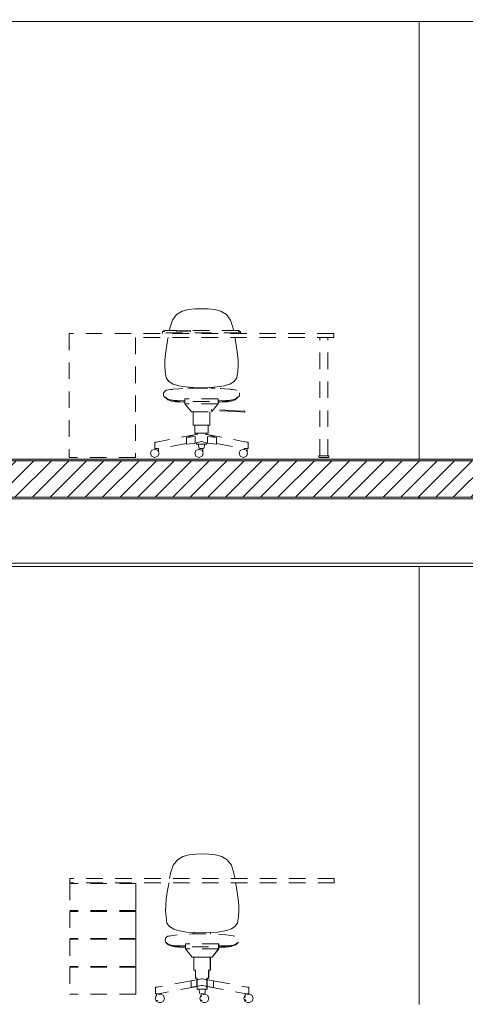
# Model space of a CAD drawing. Header units: millimetres. Extents: x 17009 to 157603, y -19950 to 21829.
# Tile 173 of 208: x 67624 to 70320, y 10219 to 16180. Entities that reach past the tile are written whole.
import ezdxf

# ---------------------------------------------------------------- set-up
doc = ezdxf.new("R2010")
doc.units = ezdxf.units.MM
doc.header["$MEASUREMENT"] = 0
doc.linetypes.add('! STR Pointille', pattern=[175, 100, -75])
for name, color, linetype in [('01-STR_Dalles.ARCHI', 7, 'Continuous'), ('01-STR_Murs.ARCHI', 7, 'Continuous'), ('04-SOE_Faux Plafond.ARCHI', 7, 'Continuous'), ('04-SOE_Revetement de sol.ARCHI', 7, 'Continuous'), ('06-REP _ EQUIP MOBI _ hors marché.ARCHI', 7, 'Continuous')]:
    doc.layers.add(name, color=color, linetype=linetype)

# ---------------------------------------------------------------- blocks, each defined once
blk = doc.blocks.new('Élément de coupe_56_1')
at = {"layer": '01-STR_Dalles.ARCHI', "linetype": 'Continuous', "lineweight": 0, "true_color": 0x000000}
h = blk.add_hatch(dxfattribs=at)
h.set_pattern_fill('Hachure_simple_0001', color=18, style=0, pattern_type=2)
h.set_pattern_definition([(45, (0, 0), (-53.03301, 53.03301), [])])
h.paths.add_polyline_path([(30462.5, 13290), (77255.2, 13290), (77255.2, 13510), (30462.5, 13510)])
at = {"layer": '01-STR_Dalles.ARCHI', "color": 7, "linetype": 'Continuous', "lineweight": 5}
for p, q in [((77255.2, 13510), (47432.8, 13510)), ((77255.2, 13290), (30462.5, 13290))]:
    blk.add_line(p, q, dxfattribs=at)
blk = doc.blocks.new('Élément de coupe_257_1')
at = {"layer": '06-REP _ EQUIP MOBI _ hors marché.ARCHI', "color": 252, "linetype": '! STR Pointille', "lineweight": 5}
for p, q in [((68578.1, 11094.5), (68552.4, 11061.7)), ((68611.3, 11114.5), (68578.1, 11094.5)), ((68649.3, 11124.7), (68611.3, 11114.5)), ((68689.4, 11128.5), (68649.3, 11124.7)), ((68689.4, 11128.5), (68728.9, 11130)), ((68728.9, 11130), (68768.4, 11128.5)), ((68808.4, 11124.7), (68768.4, 11128.5)), ((68846.3, 11114.5), (68808.4, 11124.7)), ((68879.4, 11094.5), (68846.3, 11114.5)), ((68905, 11061.7), (68879.4, 11094.5)), ((68536.7, 11012.6), (68552.4, 11061.7)), ((68905, 11061.7), (68920.5, 11012.6)), ((67927.4, 10980), (67927.4, 10955)), ((69527.4, 10980), (67927.4, 10980)), ((68531, 10980), (68536.7, 11012.6)), ((68920.5, 11012.6), (68926.2, 10980)), ((69527.4, 10980), (69527.4, 10955)), ((69527.6, 10955), (69527.6, 10980)), ((69527.4, 10955), (67927.4, 10955)), ((67927.4, 10950), (67927.4, 10786.2)), ((68327.4, 10950), (67927.4, 10950)), ((68327.4, 10950), (68327.4, 10786.2)), ((68327.5, 10786.2), (68327.5, 10950)), ((68525.6, 10949.2), (68516.9, 10897.9)), ((68525.6, 10949.2), (68526.6, 10955)), ((68930.5, 10955), (68931.5, 10949.2)), ((68940.1, 10897.9), (68931.5, 10949.2)), ((68510.9, 10855.4), (68507.5, 10818.7)), ((68516.9, 10897.9), (68510.9, 10855.4)), ((68946.1, 10855.4), (68940.1, 10897.9)), ((68949.4, 10818.7), (68946.1, 10855.4)), ((68507.5, 10818.7), (68507.1, 10784.4)), ((68949.9, 10784.4), (68949.4, 10818.7)), ((68327.4, 10786.2), (67927.4, 10786.2)), ((67927.4, 10781.2), (67927.4, 10617.5)), ((68327.4, 10781.2), (67927.4, 10781.2)), ((68327.4, 10781.2), (68327.4, 10617.5)), ((68327.5, 10617.5), (68327.5, 10781.2)), ((68507.1, 10784.4), (68509.6, 10749.6)), ((68515.1, 10710.9), (68509.6, 10749.6)), ((68947.4, 10749.6), (68941.8, 10710.9)), ((68947.4, 10749.6), (68949.9, 10784.4)), ((68530.5, 10689.1), (68515.1, 10710.9)), ((68530.5, 10689.1), (68557, 10673.4)), ((68579.8, 10666.4), (68557, 10673.4)), ((68900, 10673.4), (68877.5, 10666.4)), ((68904.9, 10676.2), (68900, 10673.4)), ((68926.4, 10689.1), (68904.9, 10676.2)), ((68941.8, 10710.9), (68926.4, 10689.1)), ((68327.4, 10617.5), (67927.4, 10617.5)), ((67927.4, 10612.5), (67927.4, 10448.8)), ((68327.4, 10612.5), (67927.4, 10612.5)), ((68327.4, 10612.5), (68327.4, 10448.8)), ((68327.5, 10448.8), (68327.5, 10612.5)), ((68592.3, 10662.9), (68579.8, 10666.4)), ((68592.3, 10662.9), (68634.1, 10656.5)), ((68634.1, 10656.5), (68680.3, 10653.3)), ((68678.4, 10644.9), (68678.4, 10653.4)), ((68728.6, 10652.1), (68680.3, 10653.3)), ((68776.9, 10653.3), (68728.6, 10652.1)), ((68776.9, 10653.3), (68823, 10656.5)), ((68779, 10644.8), (68779, 10653.4)), ((68779.2, 10644.8), (68779.2, 10653.4)), ((68823, 10656.5), (68864.8, 10662.9)), ((68877.5, 10666.4), (68864.8, 10662.9)), ((68506.5, 10595.3), (68507.3, 10594.7)), ((68507.3, 10594.7), (68511.3, 10591.6)), ((68511.3, 10591.6), (68513.3, 10590.3)), ((68516.2, 10588.8), (68513.3, 10591.1)), ((68517.4, 10584.3), (68514.6, 10586.6)), ((68523, 10584), (68516.2, 10588.8)), ((68524.3, 10579.5), (68517.4, 10584.3)), ((68534.8, 10579.2), (68523, 10584)), ((68524.3, 10579.5), (68541.2, 10572.1)), ((68534.8, 10579.2), (68540.7, 10577.9)), ((68554.2, 10575.7), (68540.7, 10577.9)), ((68548.5, 10570), (68541.2, 10572.1)), ((68556.8, 10568.4), (68548.5, 10570)), ((68581.6, 10573.9), (68554.2, 10575.7)), ((68565.8, 10567.3), (68556.8, 10568.4)), ((68586.4, 10565.9), (68565.8, 10567.3)), ((68614.2, 10573.4), (68581.6, 10573.9)), ((68624.3, 10564.9), (68586.4, 10565.9)), ((68626.8, 10573.2), (68614.2, 10573.4)), ((68626.8, 10564.9), (68624.3, 10564.9)), ((68626.8, 10585), (68626.8, 10555)), ((68828, 10585), (68626.8, 10585)), ((68626.8, 10555), (68667, 10505)), ((68828, 10555), (68626.8, 10555)), ((68667.7, 10505), (68627.4, 10555)), ((68787.8, 10505), (68828, 10555)), ((68788.4, 10505), (68828.7, 10555)), ((68828.7, 10585), (68828, 10585)), ((68828, 10585), (68828, 10555)), ((68828.7, 10555), (68828, 10555)), ((68828.7, 10566.7), (68828.7, 10585)), ((68842.7, 10573.4), (68828.7, 10573.1)), ((68828.7, 10555), (68828.7, 10565.1)), ((68832.1, 10564.9), (68828.7, 10564.9)), ((68870.1, 10565.9), (68832.1, 10564.9)), ((68875, 10573.9), (68842.7, 10573.4)), ((68890.5, 10567.3), (68870.1, 10565.9)), ((68902.2, 10575.7), (68875, 10573.9)), ((68899.4, 10568.4), (68890.5, 10567.3)), ((68907.5, 10570), (68899.4, 10568.4)), ((68915.4, 10577.9), (68902.2, 10575.7)), ((68914.5, 10572.1), (68907.5, 10570)), ((68914.5, 10572.1), (68931.2, 10579.5)), ((68915.4, 10577.9), (68921.2, 10579.2)), ((68932.6, 10584), (68921.2, 10579.2)), ((68937.6, 10584.3), (68931.2, 10579.5)), ((68938.9, 10588.8), (68932.6, 10584)), ((68939.8, 10586.3), (68937.6, 10584.3)), ((68941.2, 10590.8), (68938.9, 10588.8)), ((68941.2, 10589.6), (68943.9, 10591.6)), ((68943.9, 10591.6), (68947.6, 10594.7)), ((68947.6, 10594.7), (68948, 10595.1)), ((68667, 10505), (68678, 10505)), ((68677.1, 10505), (68678, 10505)), ((68677.1, 10425), (68677.1, 10505)), ((68678, 10505), (68678, 10425)), ((68678, 10505), (68777, 10505)), ((68777, 10505), (68777.7, 10505)), ((68777, 10505), (68777, 10425)), ((68777, 10505), (68787.8, 10505)), ((68777.7, 10425), (68777.7, 10505)), ((68788.4, 10505), (68787.8, 10505)), ((68327.4, 10448.8), (67927.4, 10448.8)), ((67927.4, 10443.8), (67927.4, 10280)), ((68327.4, 10443.8), (67927.4, 10443.8)), ((68327.4, 10443.8), (68327.4, 10280)), ((68327.5, 10280), (68327.5, 10443.8)), ((68660.7, 10361.9), (68726.8, 10373)), ((68677.1, 10425), (68678, 10425)), ((68688.1, 10425), (68678, 10425)), ((68687.2, 10377.5), (68687.2, 10425)), ((68687.2, 10377.5), (68688.1, 10377.5)), ((68688.1, 10425), (68688.1, 10377.5)), ((68698.1, 10377.5), (68688.1, 10377.5)), ((68695.6, 10369.4), (68730.1, 10373)), ((68697.2, 10369.9), (68697.2, 10377.5)), ((68698.1, 10377.5), (68698.1, 10310)), ((68724.6, 10373), (68758.9, 10369.5)), ((68728, 10373), (68796.6, 10361.4)), ((68756.8, 10377.5), (68756.8, 10310)), ((68766.9, 10377.5), (68756.8, 10377.5)), ((68757.6, 10369.9), (68757.6, 10377.5)), ((68766.9, 10425), (68766.9, 10377.5)), ((68777, 10425), (68766.9, 10425)), ((68766.9, 10377.5), (68767.7, 10377.5)), ((68767.7, 10377.5), (68767.7, 10425)), ((68777, 10425), (68777.7, 10425)), ((68446.5, 10323), (68445.7, 10323)), ((68445.7, 10323), (68445.7, 10283)), ((68455.2, 10323), (68446.5, 10323)), ((68660.7, 10361.9), (68455.2, 10323)), ((68697.2, 10326), (68464.7, 10283)), ((68660.7, 10321.9), (68660.7, 10361.9)), ((68726.8, 10333), (68660.7, 10321.9)), ((68697.2, 10369.9), (68695.6, 10369.4)), ((68695.6, 10329.4), (68695.6, 10369.4)), ((68730.1, 10333), (68695.6, 10329.4)), ((68697.2, 10368), (68697.2, 10369.5)), ((68697.2, 10329.9), (68697.2, 10367.9)), ((68697.2, 10328), (68697.2, 10329.5)), ((68697.2, 10310), (68697.2, 10327.9)), ((68758.9, 10329.5), (68724.6, 10333)), ((68796.6, 10321.4), (68728, 10333)), ((68757.6, 10369.9), (68758.9, 10369.5)), ((68757.6, 10368), (68757.6, 10369.6)), ((68757.6, 10329.9), (68757.6, 10367.9)), ((68757.6, 10328), (68757.6, 10329.6)), ((68757.6, 10310), (68757.6, 10327.9)), ((68757.6, 10326), (68991.4, 10283)), ((68758.9, 10369.5), (68758.9, 10329.5)), ((68796.6, 10361.4), (69000.5, 10323)), ((68796.6, 10361.4), (68796.6, 10321.4)), ((69009.4, 10323), (69000.5, 10323)), ((69010.3, 10323), (69009.4, 10323)), ((69010.3, 10323), (69010.3, 10283)), ((68327.4, 10280), (67927.4, 10280)), ((68450.8, 10272.7), (68444.8, 10255)), ((68444.8, 10255), (68450.8, 10237.3)), ((68446.5, 10283), (68445.7, 10283)), ((68455.2, 10283), (68446.5, 10283)), ((68452.3, 10273.5), (68450.8, 10272.7)), ((68452.3, 10283), (68452.3, 10267.7)), ((68463.6, 10283), (68457.5, 10283)), ((68467.6, 10283), (68463.6, 10283)), ((68467.6, 10283), (68467.6, 10275.8)), ((68467.6, 10280), (68479.3, 10280)), ((68493.8, 10272.7), (68479.3, 10280)), ((68499.8, 10255), (68493.8, 10272.7)), ((68493.8, 10237.3), (68499.8, 10255)), ((68697.2, 10310), (68698.1, 10310)), ((68756.8, 10310), (68698.1, 10310)), ((68707.7, 10310), (68714.1, 10283)), ((68720, 10272.7), (68714, 10255)), ((68714, 10255), (68720, 10237.3)), ((68721.2, 10273.2), (68720, 10272.7)), ((68723.5, 10283), (68721.2, 10283)), ((68721.2, 10283), (68721.2, 10263.5)), ((68729.2, 10283), (68723.5, 10283)), ((68734.9, 10283), (68729.2, 10283)), ((68737.3, 10283), (68734.9, 10283)), ((68737.3, 10283), (68737.3, 10276.5)), ((68737.3, 10280), (68748.5, 10280)), ((68748.8, 10310), (68744.3, 10283)), ((68763, 10272.7), (68748.5, 10280)), ((68756.8, 10310), (68757.6, 10310)), ((68769, 10255), (68763, 10272.7)), ((68763, 10237.3), (68769, 10255)), ((68986.8, 10272.7), (68980.8, 10255)), ((68980.8, 10255), (68986.8, 10237.3)), ((68988.3, 10273.4), (68986.8, 10272.7)), ((68992.2, 10283), (68988.3, 10283)), ((68988.3, 10283), (68988.3, 10260.7)), ((68998.4, 10283), (68992.2, 10283)), ((69009.4, 10283), (69000.5, 10283)), ((69003.6, 10283), (69003.6, 10276.9)), ((69003.6, 10280), (69015.2, 10280)), ((69010.3, 10283), (69009.4, 10283)), ((69029.8, 10272.7), (69015.2, 10280)), ((69035.8, 10255), (69029.8, 10272.7)), ((69029.8, 10237.3), (69035.8, 10255)), ((68450.8, 10237.3), (68465.3, 10230)), ((68452.8, 10243), (68452.4, 10243)), ((68457.5, 10243), (68452.8, 10243)), ((68459.1, 10243), (68457.5, 10243)), ((68465.3, 10230), (68479.3, 10230)), ((68479.3, 10230), (68493.8, 10237.3)), ((68720, 10237.3), (68734.5, 10230)), ((68721.2, 10246.5), (68721.2, 10243)), ((68723.5, 10243), (68721.2, 10243)), ((68728.5, 10243), (68723.5, 10243)), ((68734.5, 10230), (68748.5, 10230)), ((68748.5, 10230), (68763, 10237.3)), ((68986.8, 10237.3), (69001.3, 10230)), ((68988.3, 10249.3), (68988.3, 10243)), ((68992.2, 10243), (68988.3, 10243)), ((68995, 10243), (68992.2, 10243)), ((69001.3, 10230), (69015.2, 10230)), ((69015.2, 10230), (69029.8, 10237.3))]:
    blk.add_line(p, q, dxfattribs=at)
at = {"layer": '06-REP _ EQUIP MOBI _ hors marché.ARCHI', "color": 252, "linetype": '! STR Pointille', "lineweight": 5, "flags": 128}
for points in [[(68506.5, 10595.3), (68504.6, 10603), (68503.8, 10606), (68504, 10607.7), (68505.9, 10616.9), (68506.8, 10618.2), (68512.3, 10625.6), (68513.4, 10626.3), (68520.6, 10631.2), (68521.3, 10631.3), (68527.5, 10632.4), (68539.7, 10634.5), (68552.3, 10636.4), (68582.3, 10639.3), (68609.6, 10641.7), (68639.4, 10643.6), (68667.8, 10644.7), (68698.4, 10645.3), (68727.4, 10645.6), (68756.2, 10645.3), (68787, 10644.6), (68814.8, 10643.5), (68845.3, 10641.5), (68871.6, 10639.2), (68902.6, 10636.1), (68914.1, 10634.4), (68927, 10632.2), (68933.5, 10631), (68933.8, 10630.9), (68941.5, 10625.8), (68942.1, 10625.3), (68948, 10617.5), (68948.6, 10616.7), (68950.5, 10606.8), (68950.6, 10605.8), (68950.2, 10603.9), (68948, 10595.1)], [(68513.3, 10591.1), (68509.5, 10593.4), (68506.5, 10595.3)], [(68513.3, 10588.7), (68513.3, 10590.4), (68513.3, 10591.1)], [(68514.6, 10586.6), (68513.7, 10588.1), (68513.3, 10588.7)], [(68939.8, 10586.3), (68929.2, 10581.4), (68927.4, 10580.6), (68918.6, 10577.8), (68915.8, 10576.9), (68915, 10576.7), (68913, 10576.3), (68888.7, 10570.6), (68881.4, 10569.9), (68849, 10567.2), (68831.3, 10566.7), (68804.6, 10566.6), (68779.9, 10566.3), (68753.5, 10566.3), (68727.4, 10566.4), (68701.2, 10566.4), (68674.9, 10566.4), (68649.7, 10566.6), (68623.5, 10566.7), (68606.3, 10567.3), (68572.6, 10570), (68566.3, 10570.6), (68545.9, 10575.4), (68540.1, 10576.7), (68537.8, 10577.5), (68528.7, 10580.3), (68527.1, 10580.8), (68526.8, 10580.9), (68514.6, 10586.6)], [(68941.2, 10588.4), (68940.7, 10587.6), (68939.8, 10586.3)], [(68948, 10595.1), (68946.2, 10593.9), (68941.2, 10590.8)], [(68941.2, 10590.8), (68941.2, 10589.9), (68941.2, 10588.4)]]:
    blk.add_lwpolyline(points, dxfattribs=at)
blk = doc.blocks.new('Élément de coupe_354_1')
at = {"layer": '01-STR_Murs.ARCHI', "color": 7, "linetype": 'Continuous', "lineweight": 5}
for p, q in [((70041.3, 10230), (70041.3, 10218.6)), ((70041.3, 9990), (70041.3, 9980)), ((70041.3, 9570), (70041.3, 6930)), ((70041.3, 6930), (70945.1, 6930)), ((71101.8, 6930), (71521.5, 6930)), ((71601.8, 6930), (72271.3, 6930))]:
    blk.add_line(p, q, dxfattribs=at)
blk = doc.blocks.new('Élément de coupe_367_1')
at = {"layer": '01-STR_Murs.ARCHI', "color": 7, "linetype": 'Continuous', "lineweight": 5}
for p, q in [((70041.3, 13518.6), (70041.3, 13530)), ((70041.3, 13280), (70041.3, 13290)), ((70041.3, 10230), (70041.3, 12870))]:
    blk.add_line(p, q, dxfattribs=at)
blk = doc.blocks.new('Élément de coupe_372_1')
at = {"layer": '01-STR_Murs.ARCHI', "color": 7, "linetype": 'Continuous', "lineweight": 5}
for p, q in [((70041.3, 16819), (70041.3, 16818.6)), ((72291.3, 16818.6), (72291.3, 16830)), ((70041.3, 16590), (70041.3, 16580)), ((72291.3, 16580), (72291.3, 16590)), ((70041.3, 16170), (70041.3, 13530)), ((72291.3, 13530), (72291.3, 16170)), ((72085.1, 13530), (72291.3, 13530))]:
    blk.add_line(p, q, dxfattribs=at)
blk = doc.blocks.new('Élément de coupe_486_1')
at = {"layer": '04-SOE_Faux Plafond.ARCHI', "color": 7, "linetype": 'Continuous', "lineweight": 5}
blk.add_line((77255.2, 16170), (58154.7, 16170), dxfattribs=at)
blk = doc.blocks.new('Élément de coupe_487_1')
at = {"layer": '04-SOE_Faux Plafond.ARCHI', "color": 7, "linetype": 'Continuous', "lineweight": 5}
for p, q in [((77255.2, 13280), (47432.8, 13280)), ((77255.2, 12890), (58861.3, 12890)), ((77255.2, 12870), (58861.3, 12870))]:
    blk.add_line(p, q, dxfattribs=at)
blk = doc.blocks.new('Élément de coupe_558_1')
at = {"layer": '04-SOE_Revetement de sol.ARCHI', "linetype": 'Continuous', "lineweight": 0, "true_color": 0x3f3f3f}
blk.add_hatch(color=250, dxfattribs=at).paths.add_polyline_path([(47432.8, 13518.6), (47432.8, 13510), (77255.2, 13510), (77255.2, 13518.6)])
at = {"layer": '04-SOE_Revetement de sol.ARCHI', "color": 7, "linetype": 'Continuous', "lineweight": 5}
blk.add_line((77255.2, 13518.6), (47432.8, 13518.6), dxfattribs=at)
blk = doc.blocks.new('Élément de coupe_831_1')
at = {"layer": '06-REP _ EQUIP MOBI _ hors marché.ARCHI', "color": 252, "linetype": '! STR Pointille', "lineweight": 5}
for p, q in [((68684.7, 14428.5), (68644.6, 14424.7)), ((68684.7, 14428.5), (68724.2, 14430)), ((68724.2, 14430), (68763.8, 14428.5)), ((68803.8, 14424.7), (68763.8, 14428.5)), ((68573.6, 14394.5), (68547.9, 14361.7)), ((68606.7, 14414.5), (68573.6, 14394.5)), ((68644.6, 14424.7), (68606.7, 14414.5)), ((68841.7, 14414.5), (68803.8, 14424.7)), ((68874.9, 14394.5), (68841.7, 14414.5)), ((68900.5, 14361.7), (68874.9, 14394.5)), ((68529.9, 14298.9), (68532.3, 14312.6)), ((68532.3, 14312.6), (68547.9, 14361.7)), ((68900.5, 14361.7), (68916.1, 14312.6)), ((68916.1, 14312.6), (68918.5, 14298.9)), ((69524.2, 14280), (67924.2, 14280)), ((69524.2, 14255), (68324.2, 14255)), ((68489.2, 14292.8), (68489.2, 14284.5)), ((68494.2, 14292.8), (68489.2, 14292.8)), ((68489.2, 14280), (68489.2, 14284.5)), ((68959.2, 14284.5), (68489.2, 14284.5)), ((68494.2, 14295.8), (68494.2, 14292.8)), ((68499, 14295.8), (68494.2, 14295.8)), ((68499, 14295.8), (68499, 14292.8)), ((68501, 14292.8), (68499, 14292.8)), ((68501, 14298.9), (68501, 14292.8)), ((68575.4, 14298.9), (68501, 14298.9)), ((68521.3, 14249.2), (68512.6, 14197.9)), ((68521.3, 14249.2), (68522.3, 14255)), ((68575.4, 14298.9), (68575.4, 14292.8)), ((68577.4, 14292.8), (68575.4, 14292.8)), ((68577.4, 14295.8), (68577.4, 14292.8)), ((68587.2, 14295.8), (68577.4, 14295.8)), ((68587.2, 14295.8), (68645.9, 14295.8)), ((68587.2, 14295.8), (68587.2, 14294.4)), ((68645.9, 14294.4), (68587.2, 14294.4)), ((68589.2, 14295.9), (68606.7, 14295.9)), ((68606.7, 14297.2), (68626.3, 14297.2)), ((68606.7, 14295.8), (68606.7, 14297.2)), ((68626.3, 14295.8), (68626.3, 14297.2)), ((68626.3, 14295.9), (68643.9, 14295.9)), ((68645.9, 14295.8), (68645.9, 14294.4)), ((68655.7, 14295.8), (68645.9, 14295.8)), ((68655.7, 14295.8), (68655.7, 14292.8)), ((68657.7, 14292.8), (68655.7, 14292.8)), ((68657.7, 14298.9), (68657.7, 14292.8)), ((68947.4, 14298.9), (68657.7, 14298.9)), ((68926.2, 14255), (68927.2, 14249.2)), ((68935.8, 14197.9), (68927.2, 14249.2)), ((68947.4, 14298.9), (68947.4, 14292.8)), ((68949.4, 14292.8), (68947.4, 14292.8)), ((68949.4, 14295.8), (68949.4, 14292.8)), ((68954.2, 14295.8), (68949.4, 14295.8)), ((68954.2, 14295.8), (68954.2, 14292.8)), ((68959.2, 14292.8), (68954.2, 14292.8)), ((68959.2, 14292.8), (68959.2, 14284.5)), ((68959.2, 14284.5), (68959.2, 14280)), ((69439.2, 13540), (69439.2, 14255)), ((69489.2, 13540), (69489.2, 14255)), ((69524.2, 14280), (69524.2, 14255)), ((68512.6, 14197.9), (68506.6, 14155.4)), ((68941.8, 14155.4), (68935.8, 14197.9)), ((68506.6, 14155.4), (68503.3, 14118.7)), ((68945.2, 14118.7), (68941.8, 14155.4)), ((68503.3, 14118.7), (68502.8, 14084.4)), ((68502.8, 14084.4), (68505.3, 14049.6)), ((68943.1, 14049.6), (68945.6, 14084.4)), ((68945.6, 14084.4), (68945.2, 14118.7)), ((68510.9, 14010.9), (68505.3, 14049.6)), ((68526.3, 13989.1), (68510.9, 14010.9)), ((68937.6, 14010.9), (68922.2, 13989.1)), ((68943.1, 14049.6), (68937.6, 14010.9)), ((68526.3, 13989.1), (68552.7, 13973.4)), ((68575.4, 13966.4), (68552.7, 13973.4)), ((68587.9, 13962.9), (68575.4, 13966.4)), ((68587.9, 13962.9), (68629.8, 13956.5)), ((68629.8, 13956.5), (68675.9, 13953.3)), ((68641.6, 13948.8), (68665.3, 13949.6)), ((68666.2, 13949.6), (68665.3, 13949.6)), ((68673.9, 13949.7), (68673.9, 13953.4)), ((68724.2, 13952.1), (68675.9, 13953.3)), ((68724.2, 13950.2), (68698.9, 13949.9)), ((68772.5, 13953.3), (68724.2, 13952.1)), ((68749.6, 13949.9), (68724.2, 13950.2)), ((68772.5, 13953.3), (68818.7, 13956.5)), ((68774.5, 13949.7), (68774.5, 13953.4)), ((68783.2, 13949.6), (68782.2, 13949.6)), ((68783.2, 13949.6), (68806.9, 13948.8)), ((68818.7, 13956.5), (68860.5, 13962.9)), ((68873, 13966.4), (68860.5, 13962.9)), ((68895.8, 13973.4), (68873, 13966.4)), ((68895.8, 13973.4), (68922.2, 13989.1)), ((68505.8, 13894.4), (68498.9, 13898.7)), ((68503.6, 13894.6), (68503.5, 13894.4)), ((68505.8, 13894.4), (68503.6, 13894.6)), ((68509.1, 13892), (68505.8, 13894.4)), ((68507, 13889.9), (68520.1, 13883.3)), ((68512.9, 13888.8), (68509.1, 13892)), ((68550.7, 13942.5), (68523.1, 13939.3)), ((68544.6, 13941.7), (68552.3, 13942.7)), ((68586.1, 13945.7), (68607.7, 13947.4)), ((68609.8, 13947.5), (68607.7, 13947.4)), ((68840.7, 13947.4), (68838.7, 13947.5)), ((68840.7, 13947.4), (68862.4, 13945.7)), ((68896.2, 13942.7), (68903.9, 13941.7)), ((68925.4, 13939.3), (68897.7, 13942.5)), ((68928.3, 13883.3), (68941.4, 13889.9)), ((68939.4, 13892), (68935.6, 13888.8)), ((68942.7, 13894.4), (68939.4, 13892)), ((68949.6, 13898.7), (68942.7, 13894.4)), ((68944.8, 13894.6), (68942.7, 13894.4)), ((68944.9, 13894.4), (68944.8, 13894.6)), ((68514.1, 13884.3), (68511.6, 13886.5)), ((68519.4, 13884), (68512.9, 13888.8)), ((68520.8, 13879.5), (68514.1, 13884.3)), ((68523, 13882.5), (68519.4, 13884)), ((68531, 13880.2), (68519.8, 13883.4)), ((68520.8, 13879.5), (68537.6, 13872.1)), ((68531, 13880.2), (68545, 13876.3)), ((68544.7, 13870), (68537.6, 13872.1)), ((68550.3, 13875.7), (68542.4, 13877)), ((68571.1, 13871.5), (68544.7, 13876.4)), ((68552.9, 13868.4), (68544.7, 13870)), ((68577.5, 13873.9), (68550.3, 13875.7)), ((68561.9, 13867.3), (68552.9, 13868.4)), ((68582.4, 13865.9), (68561.9, 13867.3)), ((68577.1, 13871.2), (68571.1, 13871.5)), ((68609.9, 13873.4), (68577.5, 13873.9)), ((68620.3, 13864.9), (68582.4, 13865.9)), ((68623.6, 13873.2), (68609.9, 13873.4)), ((68623.6, 13864.9), (68620.3, 13864.9)), ((68623.6, 13885), (68623.6, 13855)), ((68824.9, 13885), (68623.6, 13885)), ((68623.6, 13855), (68663.9, 13805)), ((68824.9, 13855), (68623.6, 13855)), ((68784.6, 13805), (68824.9, 13855)), ((68824.9, 13885), (68824.9, 13855)), ((68838.5, 13873.4), (68824.9, 13873.2)), ((68828.2, 13864.9), (68824.9, 13864.9)), ((68866.1, 13865.9), (68828.2, 13864.9)), ((68870.9, 13873.9), (68838.5, 13873.4)), ((68886.5, 13867.3), (68866.1, 13865.9)), ((68898.2, 13875.7), (68870.9, 13873.9)), ((68877.4, 13871.5), (68871.4, 13871.2)), ((68903.7, 13876.4), (68877.4, 13871.5)), ((68895.6, 13868.4), (68886.5, 13867.3)), ((68903.8, 13870), (68895.6, 13868.4)), ((68906, 13877), (68898.2, 13875.7)), ((68903.4, 13876.3), (68917.5, 13880.2)), ((68910.9, 13872.1), (68903.8, 13870)), ((68910.9, 13872.1), (68927.7, 13879.5)), ((68928.7, 13883.4), (68917.5, 13880.2)), ((68929, 13884), (68925.4, 13882.5)), ((68934.3, 13884.3), (68927.7, 13879.5)), ((68935.6, 13888.8), (68929, 13884)), ((68936.9, 13886.5), (68934.3, 13884.3)), ((68663.9, 13805), (68663.9, 13805)), ((68663.9, 13805), (68784.6, 13805)), ((68673.9, 13725), (68673.9, 13805)), ((68774.6, 13725), (68774.6, 13805)), ((68784.6, 13815), (68784.9, 13820)), ((68935.4, 13807.1), (68784.6, 13815)), ((68935.6, 13812.1), (68784.9, 13820)), ((68935.4, 13807.1), (68935.6, 13812.1)), ((68985.6, 13804.5), (68935.4, 13807.1)), ((68985.9, 13809.5), (68935.6, 13812.1)), ((68985.6, 13804.5), (68985.9, 13809.5)), ((68673.9, 13725), (68688.7, 13725)), ((68684, 13677.5), (68684, 13725)), ((68688.7, 13725), (68724.2, 13725)), ((68724.2, 13725), (68759.8, 13725)), ((68759.8, 13725), (68774.6, 13725)), ((68764.5, 13677.5), (68764.5, 13725)), ((68701.7, 13670.2), (68451.6, 13623)), ((68694, 13669.9), (68634.4, 13650.9)), ((68634.4, 13650.9), (68686.9, 13656.4)), ((68634.4, 13610.9), (68634.4, 13650.9)), ((68684, 13677.5), (68695.8, 13677.5)), ((68686.9, 13656.4), (68686.9, 13616.4)), ((68694, 13669.9), (68694, 13677.5)), ((68695.8, 13677.5), (68724.2, 13677.5)), ((68724.2, 13677.5), (68752.7, 13677.5)), ((68746.7, 13670.2), (68996.9, 13623)), ((68752.7, 13677.5), (68764.5, 13677.5)), ((68754.4, 13669.9), (68754.4, 13677.5)), ((68754.4, 13669.9), (68814.1, 13650.9)), ((68761.5, 13616.4), (68761.5, 13656.4)), ((68761.5, 13656.4), (68814.1, 13650.9)), ((68814.1, 13650.9), (68814.1, 13610.9)), ((68442.8, 13623), (68441.9, 13623)), ((68441.9, 13623), (68441.9, 13583)), ((68451.6, 13623), (68442.8, 13623)), ((68634.4, 13615), (68460.9, 13583)), ((68686.9, 13616.4), (68634.4, 13610.9)), ((68724.2, 13627.1), (68686.9, 13616.4)), ((68694, 13610), (68694, 13618.5)), ((68694, 13610), (68702.9, 13610)), ((68702.9, 13610), (68724.2, 13610)), ((68703.7, 13610), (68709.1, 13583)), ((68724.2, 13627.1), (68761.5, 13616.4)), ((68724.2, 13610), (68745.6, 13610)), ((68744.8, 13610), (68739.3, 13583)), ((68745.6, 13610), (68754.4, 13610)), ((68754.4, 13610), (68754.4, 13618.5)), ((68814.1, 13610.9), (68761.5, 13616.4)), ((68814.1, 13615), (68987.6, 13583)), ((69005.7, 13623), (68996.9, 13623)), ((69006.6, 13623), (69005.7, 13623)), ((69006.6, 13623), (69006.6, 13583)), ((68415.2, 13555), (68422.5, 13572.7)), ((68422.5, 13537.3), (68415.2, 13555)), ((68422.5, 13572.7), (68440.3, 13580)), ((68440.3, 13530), (68422.5, 13537.3)), ((68442.1, 13580), (68440.3, 13580)), ((68442.8, 13583), (68441.9, 13583)), ((68442.1, 13580), (68459.8, 13572.7)), ((68459.8, 13537.3), (68442.1, 13530)), ((68451.6, 13583), (68442.8, 13583)), ((68448.6, 13583), (68448.6, 13577.3)), ((68459.9, 13583), (68453.8, 13583)), ((68459.8, 13572.7), (68467.2, 13555)), ((68467.2, 13555), (68459.8, 13537.3)), ((68463.9, 13583), (68459.9, 13583)), ((68463.9, 13543), (68462.2, 13543)), ((68463.9, 13583), (68463.9, 13562.9)), ((68463.9, 13547.1), (68463.9, 13543)), ((68683.2, 13555), (68690.5, 13572.7)), ((68690.5, 13537.3), (68683.2, 13555)), ((68690.5, 13572.7), (68708.3, 13580)), ((68708.3, 13530), (68690.5, 13537.3)), ((68710.1, 13580), (68708.3, 13580)), ((68710.1, 13580), (68727.8, 13572.7)), ((68727.8, 13537.3), (68710.1, 13530)), ((68718.5, 13583), (68716.2, 13583)), ((68716.2, 13583), (68716.2, 13577.5)), ((68724.2, 13583), (68718.5, 13583)), ((68729.9, 13583), (68724.2, 13583)), ((68727.8, 13572.7), (68735.2, 13555)), ((68735.2, 13555), (68727.8, 13537.3)), ((68732.3, 13583), (68729.9, 13583)), ((68732.3, 13543), (68730.2, 13543)), ((68732.3, 13583), (68732.3, 13562)), ((68732.3, 13548), (68732.3, 13543)), ((68951.2, 13555), (68958.5, 13572.7)), ((68958.5, 13537.3), (68951.2, 13555)), ((68958.5, 13572.7), (68976.3, 13580)), ((68976.3, 13530), (68958.5, 13537.3)), ((68978.1, 13580), (68976.3, 13580)), ((68978.1, 13580), (68995.8, 13572.7)), ((68995.8, 13537.3), (68978.1, 13530)), ((68988.6, 13583), (68984.6, 13583)), ((68984.6, 13583), (68984.6, 13577.3)), ((68994.7, 13583), (68988.6, 13583)), ((68995.8, 13572.7), (69003.2, 13555)), ((69003.2, 13555), (68995.8, 13537.3)), ((69005.7, 13583), (68996.9, 13583)), ((68999.4, 13543), (68998.2, 13543)), ((68999.9, 13543), (68999.4, 13543)), ((68999.9, 13583), (68999.9, 13562.9)), ((68999.9, 13547.1), (68999.9, 13543)), ((69006.6, 13583), (69005.7, 13583)), ((69443, 13540), (69434.2, 13540)), ((69434.2, 13530), (69434.2, 13540)), ((69464.2, 13540), (69443, 13540)), ((69485.4, 13540), (69464.2, 13540)), ((69494.2, 13540), (69485.4, 13540)), ((69494.2, 13530), (69494.2, 13540)), ((68324.2, 13530), (67924.2, 13530)), ((68442.1, 13530), (68440.3, 13530)), ((68710.1, 13530), (68708.3, 13530)), ((68978.1, 13530), (68976.3, 13530)), ((69443, 13530), (69434.2, 13530)), ((69464.2, 13530), (69443, 13530)), ((69485.4, 13530), (69464.2, 13530)), ((69494.2, 13530), (69485.4, 13530))]:
    blk.add_line(p, q, dxfattribs=at)
at = {"layer": '06-REP _ EQUIP MOBI _ hors marché.ARCHI', "color": 252, "linetype": '! STR Pointille', "lineweight": 5, "flags": 128}
for points in [[(67924.2, 14280), (67924.2, 14255), (67924.2, 13580), (67924.2, 13530)], [(68324.2, 14255), (68324.2, 13580), (68324.2, 13530)], [(68495.3, 13920.9), (68499.9, 13927.9), (68501.4, 13930), (68507.7, 13934.7), (68509.6, 13936), (68511.1, 13936.4), (68515.6, 13938.1), (68523.1, 13939.3), (68544.6, 13941.7), (68555.6, 13943.1), (68586.1, 13945.7), (68609.8, 13947.5), (68641.6, 13948.8), (68666.2, 13949.6), (68698.9, 13949.9), (68724.2, 13950.2), (68749.6, 13949.9), (68782.2, 13949.6), (68806.9, 13948.8), (68838.7, 13947.5), (68862.4, 13945.7), (68892.9, 13943.1), (68903.9, 13941.7), (68925.4, 13939.3), (68932.8, 13938.1), (68937.4, 13936.4), (68938.8, 13936), (68940.7, 13934.7), (68947.1, 13930), (68948.6, 13927.9), (68953.2, 13920.9)], [(68496.9, 13898.8), (68495.3, 13904.2), (68493.9, 13909.6), (68494.9, 13918.1), (68495.3, 13920.9)], [(68503.5, 13894.4), (68502.7, 13895), (68496.9, 13898.8)], [(68503.6, 13892), (68503.6, 13892.2), (68503.5, 13894.4)], [(68504.8, 13889.9), (68504.8, 13890), (68503.6, 13892)], [(68943.6, 13889.9), (68936.9, 13886.4), (68930.4, 13883.1), (68929.5, 13882.8), (68925.2, 13881.7), (68912.2, 13878.2), (68903.2, 13876), (68880.5, 13871.9), (68877.3, 13871.4), (68871.4, 13871.2), (68828.2, 13868.8), (68804.7, 13868.6), (68778, 13868.5), (68753.5, 13868.6), (68724.2, 13868.6), (68695, 13868.6), (68670.5, 13868.5), (68643.8, 13868.6), (68620.3, 13868.8), (68577.1, 13871.2), (68571.2, 13871.4), (68568, 13871.9), (68545.2, 13876), (68536.3, 13878.2), (68523.3, 13881.7), (68519, 13882.8), (68518, 13883.1), (68511.6, 13886.5), (68504.8, 13889.9)], [(68944.9, 13892), (68943.7, 13890), (68943.6, 13889.9)], [(68951.6, 13898.8), (68945.8, 13895), (68944.9, 13894.4)], [(68944.9, 13894.4), (68944.9, 13892.2), (68944.9, 13892)], [(68953.2, 13920.9), (68953.5, 13918.1), (68954.6, 13909.6), (68953.1, 13904.2), (68951.6, 13898.8)]]:
    blk.add_lwpolyline(points, dxfattribs=at)

msp = doc.modelspace()

# ---------------------------------------------------------------- block references
at = {"layer": '01-STR_Dalles.ARCHI', "lineweight": 0}
msp.add_blockref('Élément de coupe_56_1', (0, 0), dxfattribs=at)
at = {"layer": '01-STR_Murs.ARCHI', "lineweight": 0}
for name in ['Élément de coupe_372_1', 'Élément de coupe_367_1', 'Élément de coupe_354_1']:
    msp.add_blockref(name, (0, 0), dxfattribs=at)
at = {"layer": '04-SOE_Faux Plafond.ARCHI', "lineweight": 0}
for name in ['Élément de coupe_486_1', 'Élément de coupe_487_1']:
    msp.add_blockref(name, (0, 0), dxfattribs=at)
at = {"layer": '04-SOE_Revetement de sol.ARCHI', "lineweight": 0}
msp.add_blockref('Élément de coupe_558_1', (0, 0), dxfattribs=at)
at = {"layer": '06-REP _ EQUIP MOBI _ hors marché.ARCHI', "lineweight": 0}
for name in ['Élément de coupe_831_1', 'Élément de coupe_257_1']:
    msp.add_blockref(name, (0, 0), dxfattribs=at)

doc.saveas('drawing.dxf')
